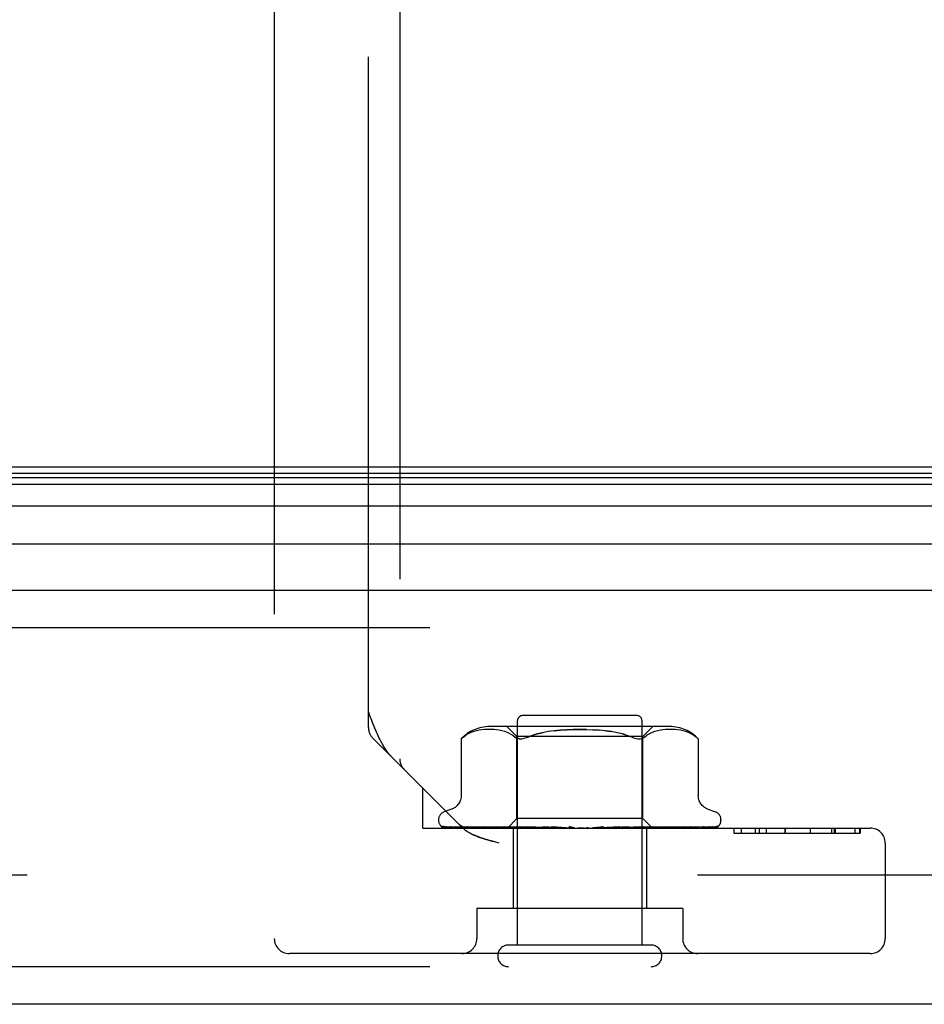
# Model space of a CAD drawing. Header units: inches. Extents: x 0 to 243, y 0 to 157.
# Tile 228 of 256: x 46.24 to 48.04, y 129.18 to 131.14. Entities that reach past the tile are written whole.
import ezdxf

# ---------------------------------------------------------------- set-up
doc = ezdxf.new("R2010")
doc.units = ezdxf.units.IN
doc.header["$LTSCALE"] = 13.357143
doc.header["$MEASUREMENT"] = 0
doc.linetypes.add('HIDDEN', pattern=[0.2, 0.1, -0.1])
doc.layers.get('0').update_dxf_attribs({"linetype": 'CONTINUOUS'})
doc.layers.add('DEFAULT_2', color=8, linetype='HIDDEN')
doc.layers.add('LEFTHAND_DOOR_ASSEMBLY', color=7, linetype='CONTINUOUS')

msp = doc.modelspace()

# ---------------------------------------------------------------- linework, layer by layer
at = {"color": 7, "linetype": 'Continuous'}
msp.add_line((102.6885, 130.2483), (46.1885, 130.2483), dxfattribs=at)
at = {"layer": 'DEFAULT_2', "color": 8, "linetype": 'HIDDEN'}
msp.add_line((72.9695, 129.4358), (46.006, 129.4358), dxfattribs=at)
at = {"layer": 'LEFTHAND_DOOR_ASSEMBLY', "color": 8, "linetype": 'HIDDEN'}
for p, q in [((46.9977, 131.3606), (46.9977, 129.6673)), ((46.7477, 131.2908), (46.7477, 129.3093)), ((46.9352, 129.7298), (46.9352, 131.2908)), ((73.7717, 129.9283), (45.2292, 129.9283)), ((47.4702, 129.7533), (47.2422, 129.7533)), ((47.5358, 129.7314), (47.1766, 129.7314)), ((47.231, 129.7114), (47.211, 129.7314)), ((47.2322, 129.2963), (47.2322, 129.7433)), ((47.4802, 129.2963), (47.4802, 129.7433)), ((47.4815, 129.7114), (47.5015, 129.7314)), ((47.1225, 129.5301), (46.944, 129.7086)), ((47.1212, 129.7079), (47.1205, 129.7073)), ((47.1225, 129.709), (47.1241, 129.7104)), ((47.1241, 129.7104), (47.129, 129.7141)), ((47.1395, 129.7196), (47.1342, 129.7171)), ((47.145, 129.7216), (47.1395, 129.7196)), ((47.1504, 129.7231), (47.1449, 129.7216)), ((47.1558, 129.7242), (47.1503, 129.7231)), ((47.1611, 129.725), (47.1557, 129.7242)), ((47.1662, 129.7255), (47.161, 129.725)), ((47.1711, 129.7258), (47.1661, 129.7255)), ((47.176, 129.7258), (47.171, 129.7258)), ((47.1808, 129.7258), (47.1759, 129.7258)), ((47.1856, 129.7255), (47.1807, 129.7258)), ((47.1906, 129.725), (47.1855, 129.7255)), ((47.1957, 129.7242), (47.1905, 129.725)), ((47.2011, 129.7231), (47.1957, 129.7242)), ((47.2066, 129.7216), (47.2011, 129.7231)), ((47.2122, 129.7196), (47.2066, 129.7216)), ((47.2176, 129.7171), (47.2121, 129.7196)), ((47.231, 129.5483), (47.231, 129.7114)), ((47.4815, 129.7114), (47.231, 129.7114)), ((47.4074, 129.7231), (47.4192, 129.7214)), ((47.441, 129.7167), (47.4507, 129.7138)), ((47.4815, 129.5483), (47.4815, 129.7114)), ((47.4849, 129.7104), (47.4898, 129.714)), ((47.4949, 129.7171), (47.4898, 129.714)), ((47.5003, 129.7196), (47.4949, 129.7171)), ((47.5058, 129.7216), (47.5003, 129.7196)), ((47.5114, 129.7231), (47.5058, 129.7216)), ((47.5168, 129.7242), (47.5113, 129.7231)), ((47.5219, 129.725), (47.5167, 129.7242)), ((47.5269, 129.7255), (47.5219, 129.725)), ((47.5317, 129.7258), (47.5268, 129.7255)), ((47.5365, 129.7258), (47.5317, 129.7258)), ((47.5414, 129.7258), (47.5364, 129.7258)), ((47.5464, 129.7255), (47.5413, 129.7258)), ((47.5515, 129.725), (47.5463, 129.7255)), ((47.5568, 129.7242), (47.5514, 129.725)), ((47.5621, 129.7231), (47.5566, 129.7242)), ((47.5676, 129.7216), (47.562, 129.7231)), ((47.573, 129.7196), (47.5675, 129.7216)), ((47.5783, 129.7171), (47.5729, 129.7196)), ((47.1202, 129.707), (47.1208, 129.7075)), ((47.1202, 129.707), (47.1202, 129.5945)), ((47.2358, 129.7071), (47.2335, 129.7075)), ((47.5922, 129.7071), (47.5923, 129.707)), ((47.5923, 129.707), (47.5923, 129.5945)), ((47.0437, 129.5293), (47.0437, 129.6088)), ((47.101, 129.567), (47.0859, 129.5615)), ((47.6115, 129.567), (47.6265, 129.5615)), ((47.075, 129.5458), (47.075, 129.545)), ((47.0792, 129.5342), (47.0793, 129.5341)), ((47.2129, 129.5301), (47.0838, 129.532)), ((47.2143, 129.5301), (47.0869, 129.532)), ((47.2167, 129.5301), (47.0906, 129.532)), ((47.0986, 129.5321), (47.0985, 129.5322)), ((47.2208, 129.5301), (47.0997, 129.532)), ((47.107, 129.532), (47.1064, 129.532)), ((47.2256, 129.5301), (47.107, 129.532)), ((47.1218, 129.532), (47.1214, 129.532)), ((47.2321, 129.5301), (47.1218, 129.532)), ((47.1324, 129.532), (47.1322, 129.532)), ((47.2392, 129.5301), (47.1324, 129.532)), ((47.1324, 129.532), (47.1324, 129.532)), ((47.248, 129.5301), (47.1524, 129.532)), ((47.1659, 129.532), (47.166, 129.532)), ((47.2571, 129.5301), (47.1659, 129.532)), ((47.2678, 129.5301), (47.1903, 129.532)), ((47.2063, 129.532), (47.2066, 129.532)), ((47.2785, 129.5301), (47.2063, 129.532)), ((47.2066, 129.532), (47.2232, 129.5304)), ((47.212, 129.5293), (47.231, 129.5483)), ((47.4815, 129.5483), (47.231, 129.5483)), ((47.2909, 129.5301), (47.2343, 129.532)), ((47.3028, 129.5301), (47.2522, 129.532)), ((47.2522, 129.532), (47.2525, 129.532)), ((47.2525, 129.532), (47.2817, 129.5293)), ((47.3164, 129.5301), (47.2828, 129.532)), ((47.3292, 129.5301), (47.302, 129.532)), ((47.302, 129.532), (47.3021, 129.532)), ((47.3021, 129.532), (47.332, 129.5293)), ((47.4042, 129.532), (47.3826, 129.5301)), ((47.4358, 129.532), (47.3966, 129.5301)), ((47.4355, 129.532), (47.4058, 129.5293)), ((47.4544, 129.532), (47.4091, 129.5301)), ((47.4838, 129.532), (47.4221, 129.5301)), ((47.5008, 129.532), (47.4334, 129.5301)), ((47.4355, 129.532), (47.4358, 129.532)), ((47.5271, 129.532), (47.445, 129.5301)), ((47.542, 129.532), (47.455, 129.5301)), ((47.455, 129.5293), (47.4835, 129.532)), ((47.5642, 129.532), (47.4648, 129.5301)), ((47.5764, 129.532), (47.4729, 129.5301)), ((47.5938, 129.532), (47.4806, 129.5301)), ((47.5003, 129.5295), (47.4815, 129.5483)), ((47.4835, 129.532), (47.4838, 129.532)), ((47.6028, 129.532), (47.4866, 129.5301)), ((47.6148, 129.532), (47.4919, 129.5301)), ((47.6204, 129.532), (47.4956, 129.5301)), ((47.6265, 129.532), (47.4983, 129.5301)), ((47.6283, 129.532), (47.4995, 129.5301)), ((47.5153, 129.5308), (47.5269, 129.532)), ((47.5269, 129.532), (47.5271, 129.532)), ((47.5579, 129.5312), (47.5642, 129.532)), ((47.5643, 129.532), (47.5642, 129.532)), ((47.5765, 129.532), (47.5764, 129.532)), ((47.5942, 129.532), (47.5938, 129.532)), ((47.6157, 129.5321), (47.6148, 129.532)), ((47.6317, 129.5331), (47.6318, 129.5331)), ((47.6375, 129.5458), (47.6375, 129.545)), ((47.0437, 129.5293), (47.9347, 129.5293)), ((47.1225, 129.5301), (47.1231, 129.5294)), ((47.1238, 129.5288), (47.1231, 129.5294)), ((47.1414, 129.5308), (47.1482, 129.53)), ((47.1769, 129.5308), (47.1848, 129.53)), ((47.1848, 129.53), (47.1909, 129.5293)), ((47.212, 129.5293), (47.2129, 129.5301)), ((47.2143, 129.5301), (47.2142, 129.5301)), ((47.2167, 129.5301), (47.2168, 129.5301)), ((47.2172, 129.5293), (47.2205, 129.5301)), ((47.2208, 129.5301), (47.2205, 129.5301)), ((47.2232, 129.5304), (47.2341, 129.5293)), ((47.2232, 129.5293), (47.2232, 129.3693)), ((47.2256, 129.5301), (47.2258, 129.5301)), ((47.2291, 129.5293), (47.2258, 129.5301)), ((47.227, 129.5293), (47.2318, 129.5301)), ((47.2321, 129.5301), (47.2318, 129.5301)), ((47.2392, 129.5301), (47.2395, 129.5301)), ((47.2443, 129.5293), (47.2395, 129.5301)), ((47.2414, 129.5293), (47.2476, 129.5301)), ((47.248, 129.5301), (47.2476, 129.5301)), ((47.2571, 129.5301), (47.2574, 129.5301)), ((47.2635, 129.5293), (47.2574, 129.5301)), ((47.26, 129.5293), (47.2673, 129.5301)), ((47.2678, 129.5301), (47.2673, 129.5301)), ((47.2785, 129.5301), (47.2789, 129.5301)), ((47.2861, 129.5293), (47.2789, 129.5301)), ((47.2821, 129.5293), (47.2902, 129.5301)), ((47.2909, 129.5301), (47.2902, 129.5301)), ((47.3028, 129.5301), (47.3031, 129.5301)), ((47.3112, 129.5293), (47.3031, 129.5301)), ((47.3069, 129.5293), (47.3155, 129.5301)), ((47.3164, 129.5301), (47.3155, 129.5301)), ((47.3292, 129.5301), (47.3293, 129.5301)), ((47.338, 129.5293), (47.3293, 129.5301)), ((47.3334, 129.5293), (47.3423, 129.5301)), ((47.3654, 129.5293), (47.3565, 129.5301)), ((47.3608, 129.5293), (47.3696, 129.5301)), ((47.3826, 129.5301), (47.3836, 129.5301)), ((47.3925, 129.5293), (47.3836, 129.5301)), ((47.388, 129.5293), (47.3964, 129.5301)), ((47.3966, 129.5301), (47.3964, 129.5301)), ((47.4091, 129.5301), (47.4098, 129.5301)), ((47.4182, 129.5293), (47.4098, 129.5301)), ((47.4141, 129.5293), (47.4217, 129.5301)), ((47.4221, 129.5301), (47.4217, 129.5301)), ((47.4334, 129.5301), (47.434, 129.5301)), ((47.4418, 129.5293), (47.434, 129.5301)), ((47.438, 129.5293), (47.4447, 129.5301)), ((47.445, 129.5301), (47.4447, 129.5301)), ((47.455, 129.5301), (47.4554, 129.5301)), ((47.4622, 129.5293), (47.4554, 129.5301)), ((47.459, 129.5293), (47.4645, 129.5301)), ((47.4648, 129.5301), (47.4645, 129.5301)), ((47.4729, 129.5301), (47.4733, 129.5301)), ((47.4788, 129.5293), (47.4733, 129.5301)), ((47.4763, 129.5293), (47.4804, 129.5301)), ((47.4805, 129.5301), (47.4804, 129.5301)), ((47.4806, 129.5301), (47.4805, 129.5301)), ((47.4866, 129.5301), (47.4869, 129.5301)), ((47.491, 129.5293), (47.4869, 129.5301)), ((47.4892, 129.5293), (47.4892, 129.3693)), ((47.4893, 129.5293), (47.4917, 129.5301)), ((47.4919, 129.5301), (47.4917, 129.5301)), ((47.4956, 129.5301), (47.4957, 129.5301)), ((47.4983, 129.5293), (47.4957, 129.5301)), ((47.4983, 129.5301), (47.4982, 129.5301)), ((47.4995, 129.5301), (47.4996, 129.5301)), ((47.5003, 129.5295), (47.4996, 129.5301)), ((47.5005, 129.5293), (47.5003, 129.5295)), ((47.5505, 129.5304), (47.5579, 129.5312)), ((47.6631, 129.5293), (47.6631, 129.5193)), ((47.6631, 129.5193), (47.9149, 129.5193)), ((47.6632, 129.5293), (47.6632, 129.5193)), ((47.6777, 129.5293), (47.6777, 129.5193)), ((47.7053, 129.5293), (47.7053, 129.5193)), ((47.7134, 129.5293), (47.7134, 129.5193)), ((47.7138, 129.5293), (47.7138, 129.5193)), ((47.7275, 129.5293), (47.7275, 129.5193)), ((47.765, 129.5293), (47.765, 129.5193)), ((47.7651, 129.5293), (47.7651, 129.5193)), ((47.8149, 129.5293), (47.8149, 129.5193)), ((47.8153, 129.5293), (47.8153, 129.5193)), ((47.8578, 129.5293), (47.8578, 129.5193)), ((47.8639, 129.5193), (47.8639, 129.5293)), ((47.8652, 129.5293), (47.8652, 129.5193)), ((47.904, 129.5293), (47.904, 129.5193)), ((47.9141, 129.5193), (47.9141, 129.5293)), ((47.9149, 129.5293), (47.9149, 129.5193)), ((47.1957, 129.4993), (47.1873, 129.5016)), ((47.9647, 129.4993), (47.9647, 129.3093)), ((47.1512, 129.3693), (47.1512, 129.3093)), ((47.5612, 129.3693), (47.1512, 129.3693)), ((47.5612, 129.3693), (47.5612, 129.3093)), ((47.4982, 129.2963), (47.2142, 129.2963)), ((47.9347, 129.2793), (46.7777, 129.2793)), ((73.7717, 129.2533), (45.2292, 129.2533))]:
    msp.add_line(p, q, dxfattribs=at)
at = {"layer": 'LEFTHAND_DOOR_ASSEMBLY', "color": 7, "linetype": 'Continuous'}
for p, q in [((45.1946, 130.2277), (73.8064, 130.2277)), ((45.1969, 130.2364), (73.804, 130.2364)), ((45.1878, 130.214), (73.8132, 130.214)), ((73.8221, 130.1706), (45.1788, 130.1706)), ((45.2072, 130.0954), (73.7937, 130.0954))]:
    msp.add_line(p, q, dxfattribs=at)
at = {"layer": 'LEFTHAND_DOOR_ASSEMBLY', "color": 3, "linetype": 'Continuous'}
for p, q in [((45.2292, 130.0033), (73.7717, 130.0033)), ((73.7717, 129.1783), (45.2292, 129.1783))]:
    msp.add_line(p, q, dxfattribs=at)
at = {"layer": 'LEFTHAND_DOOR_ASSEMBLY', "color": 8, "linetype": 'HIDDEN'}
for points in [[(46.9352, 129.7598), (46.9375, 129.7538), (46.9419, 129.7427)], [(46.9822, 129.6704), (46.9813, 129.6713), (46.9803, 129.6723), (46.9793, 129.6734), (46.9784, 129.6745), (46.9774, 129.6756), (46.9764, 129.6768), (46.9754, 129.678), (46.9744, 129.6793), (46.9733, 129.6807), (46.9723, 129.6821), (46.9712, 129.6836), (46.9701, 129.6852), (46.969, 129.6868), (46.9679, 129.6886), (46.9667, 129.6904), (46.9655, 129.6923), (46.9643, 129.6944), (46.9631, 129.6965), (46.9618, 129.6988), (46.9605, 129.7012), (46.9591, 129.7038), (46.9577, 129.7066), (46.9562, 129.7096), (46.9547, 129.7128), (46.9531, 129.7162), (46.9514, 129.72), (46.9497, 129.7239), (46.9479, 129.7282), (46.946, 129.7327), (46.944, 129.7375), (46.9419, 129.7427)], [(47.1212, 129.7079), (47.1218, 129.7085), (47.1225, 129.709)], [(47.1228, 129.7093), (47.1222, 129.7088), (47.1216, 129.7083)], [(47.1342, 129.7172), (47.129, 129.7141), (47.1241, 129.7104)], [(47.2175, 129.7171), (47.2226, 129.714), (47.2275, 129.7104)], [(47.2275, 129.7104), (47.2293, 129.7092), (47.2314, 129.7082), (47.2335, 129.7075)], [(47.2358, 129.7071), (47.2382, 129.707), (47.2408, 129.7071), (47.2435, 129.7075), (47.2464, 129.7082)], [(47.2528, 129.7104), (47.2495, 129.7092), (47.2464, 129.7082)], [(47.3694, 129.7257), (47.3562, 129.7259), (47.3431, 129.7257), (47.3301, 129.7252), (47.3174, 129.7243), (47.305, 129.7231), (47.2932, 129.7214), (47.282, 129.7193), (47.2714, 129.7167), (47.2617, 129.7138), (47.2528, 129.7104)], [(47.2528, 129.7104), (47.2617, 129.7138), (47.2714, 129.7167), (47.282, 129.7193)], [(47.3051, 129.7231), (47.3174, 129.7243), (47.3301, 129.7252), (47.3431, 129.7257), (47.3562, 129.7259), (47.3694, 129.7257), (47.3824, 129.7252), (47.3951, 129.7243)], [(47.4597, 129.7104), (47.4507, 129.7138), (47.441, 129.7167), (47.4305, 129.7193), (47.4192, 129.7214), (47.4074, 129.7231), (47.3951, 129.7243), (47.3824, 129.7252)], [(47.4597, 129.7104), (47.463, 129.7092), (47.4661, 129.7082), (47.469, 129.7075), (47.4717, 129.7071), (47.4743, 129.707), (47.4767, 129.7071), (47.4789, 129.7075)], [(47.4849, 129.7104), (47.4831, 129.7092), (47.4811, 129.7082), (47.4789, 129.7075)], [(47.5783, 129.7172), (47.5834, 129.7141), (47.5884, 129.7104)], [(47.5922, 129.7071), (47.5919, 129.7074), (47.5913, 129.7078), (47.5906, 129.7085), (47.5896, 129.7094), (47.5884, 129.7104)], [(47.5884, 129.7104), (47.5896, 129.7094), (47.5906, 129.7085), (47.5913, 129.7078), (47.5919, 129.7074)], [(47.1203, 129.7071), (47.1202, 129.707), (47.1202, 129.707)], [(47.1202, 129.5944), (47.1202, 129.5932), (47.1199, 129.5906), (47.1195, 129.5882), (47.1189, 129.5858), (47.1181, 129.5836), (47.1172, 129.5815), (47.1161, 129.5795), (47.1149, 129.5777), (47.1136, 129.576), (47.1122, 129.5744), (47.1108, 129.573), (47.1093, 129.5716), (47.1077, 129.5705), (47.1061, 129.5694), (47.1044, 129.5685), (47.1028, 129.5677), (47.101, 129.567)], [(47.6115, 129.567), (47.6097, 129.5677), (47.608, 129.5685), (47.6064, 129.5694), (47.6048, 129.5705), (47.6032, 129.5716), (47.6017, 129.573), (47.6002, 129.5744), (47.5988, 129.576), (47.5975, 129.5777), (47.5963, 129.5795), (47.5953, 129.5815), (47.5943, 129.5836), (47.5936, 129.5858), (47.5929, 129.5882), (47.5925, 129.5906), (47.5923, 129.5932), (47.5923, 129.5944)], [(47.086, 129.5293), (47.0847, 129.5299), (47.0835, 129.5305), (47.0825, 129.5311), (47.0816, 129.5317), (47.0809, 129.5323), (47.0803, 129.5329), (47.0798, 129.5334), (47.0795, 129.5337), (47.0793, 129.534), (47.0792, 129.5341), (47.0792, 129.5342)], [(47.0802, 129.5332), (47.081, 129.5326), (47.0823, 129.5319), (47.0835, 129.5313), (47.0848, 129.5307), (47.0862, 129.5302), (47.0877, 129.5298), (47.0894, 129.5293)], [(47.0838, 129.532), (47.0836, 129.532), (47.083, 129.532), (47.0824, 129.5322), (47.0819, 129.5323), (47.0814, 129.5325), (47.081, 129.5327), (47.0806, 129.5329), (47.0803, 129.5331), (47.0802, 129.5332)], [(47.0844, 129.5326), (47.0844, 129.5326), (47.0846, 129.5325)], [(47.0869, 129.532), (47.0865, 129.532), (47.0859, 129.5321), (47.0854, 129.5322), (47.085, 129.5323), (47.0847, 129.5325), (47.0845, 129.5325), (47.0844, 129.5326), (47.0844, 129.5326)], [(47.0846, 129.5325), (47.0851, 129.5321), (47.0855, 129.5319), (47.086, 129.5316), (47.0864, 129.5313), (47.0869, 129.531), (47.0875, 129.5307), (47.0881, 129.5304), (47.0887, 129.5301), (47.0894, 129.5298), (47.0901, 129.5295), (47.0905, 129.5293)], [(47.0892, 129.5322), (47.0905, 129.5318), (47.0923, 129.5314), (47.0942, 129.5309), (47.0962, 129.5305), (47.0982, 129.53), (47.1003, 129.5296), (47.102, 129.5293)], [(47.0906, 129.532), (47.09, 129.532), (47.0895, 129.5321), (47.0892, 129.5322)], [(47.0985, 129.5322), (47.0987, 129.5321), (47.0989, 129.532), (47.0993, 129.5318)], [(47.0997, 129.532), (47.0994, 129.532), (47.0989, 129.5321), (47.0987, 129.5321), (47.0986, 129.5321)], [(47.0993, 129.5318), (47.1002, 129.5313), (47.1007, 129.531), (47.1013, 129.5307), (47.1019, 129.5304), (47.1025, 129.5301), (47.1032, 129.5298), (47.1039, 129.5296), (47.1045, 129.5293)], [(47.1064, 129.532), (47.1082, 129.5317), (47.1109, 129.5313), (47.1135, 129.5308), (47.1162, 129.5304), (47.119, 129.53), (47.1218, 129.5296), (47.1237, 129.5293)], [(47.1214, 129.532), (47.1215, 129.532), (47.1216, 129.532), (47.1219, 129.5318), (47.1224, 129.5317), (47.1229, 129.5314)], [(47.1229, 129.5314), (47.1242, 129.5308), (47.1249, 129.5305), (47.1257, 129.5301), (47.1266, 129.5297), (47.1275, 129.5294), (47.1276, 129.5293)], [(47.1323, 129.532), (47.1346, 129.5317), (47.1414, 129.5308)], [(47.1524, 129.532), (47.1524, 129.532), (47.1525, 129.5319), (47.1529, 129.5319), (47.1533, 129.5317), (47.1538, 129.5315), (47.1545, 129.5312), (47.1551, 129.5309), (47.1566, 129.5303)], [(47.166, 129.532), (47.1689, 129.5317), (47.1769, 129.5308)], [(47.1903, 129.532), (47.1905, 129.532), (47.1909, 129.5319), (47.1913, 129.5318), (47.1919, 129.5316), (47.1925, 129.5314), (47.1931, 129.5311), (47.1938, 129.5308)], [(47.2343, 129.532), (47.2344, 129.532), (47.2349, 129.5319), (47.2354, 129.5318), (47.2361, 129.5316), (47.2368, 129.5314), (47.2375, 129.5311), (47.2382, 129.5308), (47.2389, 129.5304), (47.2396, 129.53), (47.2404, 129.5297), (47.2412, 129.5293)], [(47.2828, 129.532), (47.2833, 129.5319), (47.284, 129.5318), (47.2847, 129.5316), (47.2853, 129.5313), (47.286, 129.531), (47.2866, 129.5307), (47.2872, 129.5304), (47.2883, 129.5298)], [(47.299, 129.5301), (47.2988, 129.5301), (47.2986, 129.5302), (47.2986, 129.5303), (47.2985, 129.5305), (47.2986, 129.5307), (47.2987, 129.5309), (47.2989, 129.5311), (47.2991, 129.5313), (47.2995, 129.5315), (47.2999, 129.5317), (47.3004, 129.5319), (47.3009, 129.532), (47.3015, 129.532), (47.302, 129.532)], [(47.3346, 129.5319), (47.3351, 129.5318), (47.3357, 129.5316), (47.3362, 129.5314), (47.3367, 129.5311), (47.3371, 129.5309), (47.3375, 129.5306), (47.3378, 129.5304), (47.338, 129.5302)], [(47.344, 129.53), (47.3426, 129.5303), (47.341, 129.5306), (47.3395, 129.5309), (47.3379, 129.5312), (47.3363, 129.5315), (47.3348, 129.5318)], [(47.4, 129.5303), (47.4005, 129.5306), (47.401, 129.5309), (47.4016, 129.5312), (47.4022, 129.5315), (47.4028, 129.5317), (47.4035, 129.5319), (47.4042, 129.532)], [(47.4477, 129.5293), (47.4478, 129.5294), (47.4484, 129.5297), (47.449, 129.53), (47.4497, 129.5303), (47.4503, 129.5307), (47.451, 129.531), (47.4517, 129.5313), (47.4524, 129.5316), (47.4531, 129.5318), (47.4537, 129.5319), (47.4543, 129.532), (47.4544, 129.532)], [(47.4939, 129.5293), (47.494, 129.5294), (47.4949, 129.5298), (47.4957, 129.5301), (47.4964, 129.5305), (47.4972, 129.5309), (47.498, 129.5312), (47.4987, 129.5315), (47.4994, 129.5317), (47.5, 129.5319), (47.5005, 129.532), (47.5008, 129.532)], [(47.5387, 129.5309), (47.5394, 129.5312), (47.5401, 129.5314), (47.5406, 129.5317), (47.5412, 129.5318), (47.5415, 129.5319), (47.5418, 129.532), (47.542, 129.532)], [(47.5743, 129.5311), (47.5749, 129.5314), (47.5754, 129.5316), (47.5759, 129.5318), (47.5762, 129.5319), (47.5764, 129.532), (47.5765, 129.532)], [(47.5748, 129.5293), (47.5768, 129.5296), (47.5799, 129.53), (47.5829, 129.5304), (47.586, 129.5308), (47.589, 129.5312), (47.592, 129.5317), (47.5942, 129.532)], [(47.6007, 129.5293), (47.6025, 129.5296), (47.605, 129.53), (47.6074, 129.5304), (47.6097, 129.5308), (47.612, 129.5313), (47.6142, 129.5318), (47.6157, 129.5321)], [(47.6014, 129.5311), (47.6025, 129.5316), (47.603, 129.5318), (47.6033, 129.532), (47.6034, 129.532)], [(47.6034, 129.532), (47.6035, 129.5321), (47.6035, 129.5321), (47.6034, 129.532), (47.6032, 129.532), (47.6028, 129.532)], [(47.6161, 129.5293), (47.6167, 129.5296), (47.6173, 129.5298), (47.6179, 129.5301), (47.6185, 129.5304), (47.6191, 129.5306), (47.6196, 129.5309), (47.6201, 129.5312), (47.6205, 129.5314), (47.621, 129.5317)], [(47.6179, 129.5293), (47.6182, 129.5294), (47.62, 129.5298), (47.6217, 129.5302), (47.6233, 129.5306), (47.6248, 129.5311), (47.6263, 129.5315), (47.6277, 129.532), (47.6286, 129.5324)], [(47.622, 129.5323), (47.622, 129.5323), (47.6221, 129.5323), (47.622, 129.5323), (47.6219, 129.5322), (47.6216, 129.5321), (47.6211, 129.532), (47.6206, 129.532), (47.6204, 129.532)], [(47.621, 129.5317), (47.6217, 129.5321), (47.6219, 129.5322), (47.622, 129.5323)], [(47.6254, 129.5293), (47.6255, 129.5294), (47.6262, 129.5296), (47.6269, 129.5299), (47.6275, 129.5302), (47.6281, 129.5305), (47.6286, 129.5308), (47.6291, 129.5312), (47.6296, 129.5315), (47.6301, 129.5318), (47.6305, 129.5321), (47.6308, 129.5323), (47.6311, 129.5326), (47.6314, 129.5328), (47.6317, 129.5331)], [(47.6259, 129.5293), (47.6262, 129.5294), (47.6275, 129.5299), (47.6288, 129.5305), (47.6299, 129.5311), (47.6312, 129.5319)], [(47.6286, 129.5324), (47.6282, 129.5323), (47.6277, 129.5321), (47.6271, 129.532), (47.6265, 129.532)], [(47.6318, 129.5331), (47.6318, 129.5331), (47.6317, 129.5331), (47.6316, 129.533), (47.6314, 129.5328), (47.6311, 129.5327), (47.6307, 129.5325), (47.6304, 129.5324), (47.63, 129.5322), (47.6295, 129.5321), (47.6291, 129.532), (47.6286, 129.532), (47.6283, 129.532)], [(47.1238, 129.5288), (47.1245, 129.5282), (47.1252, 129.5276), (47.1259, 129.5269), (47.1266, 129.5263), (47.1274, 129.5258), (47.1281, 129.5252), (47.1289, 129.5246), (47.1297, 129.524), (47.1305, 129.5235), (47.1313, 129.5229), (47.1322, 129.5223), (47.1331, 129.5218), (47.134, 129.5212)], [(47.1322, 129.5223), (47.1313, 129.5229), (47.1305, 129.5235), (47.1297, 129.524), (47.1289, 129.5246), (47.1281, 129.5252), (47.1274, 129.5258), (47.1266, 129.5263), (47.1259, 129.5269), (47.1252, 129.5276), (47.1245, 129.5282)], [(47.1437, 129.5161), (47.1424, 129.5167), (47.1412, 129.5173), (47.14, 129.5178), (47.1389, 129.5184), (47.1379, 129.519), (47.1368, 129.5195), (47.1358, 129.5201), (47.1349, 129.5207), (47.134, 129.5212)], [(47.1368, 129.5195), (47.1379, 129.519), (47.1389, 129.5184), (47.14, 129.5178), (47.1412, 129.5173), (47.1424, 129.5167), (47.1437, 129.5161), (47.145, 129.5155), (47.1464, 129.5149), (47.1479, 129.5142), (47.1495, 129.5136), (47.1511, 129.5129), (47.1529, 129.5122), (47.1548, 129.5115), (47.1569, 129.5107), (47.1591, 129.51), (47.1615, 129.5092), (47.1641, 129.5083), (47.1668, 129.5075), (47.1697, 129.5066), (47.1729, 129.5056), (47.1762, 129.5047), (47.1797, 129.5037), (47.1834, 129.5027)], [(47.1873, 129.5016), (47.1797, 129.5037), (47.1762, 129.5047), (47.1728, 129.5056), (47.1697, 129.5066), (47.1668, 129.5075), (47.1641, 129.5083), (47.1615, 129.5092), (47.1591, 129.51), (47.1569, 129.5107), (47.1548, 129.5115), (47.1529, 129.5122), (47.1511, 129.5129), (47.1494, 129.5136), (47.1479, 129.5142), (47.1464, 129.5149), (47.145, 129.5155)], [(47.1482, 129.53), (47.1515, 129.5296), (47.1536, 129.5293)], [(47.1566, 129.5303), (47.1574, 129.5299), (47.1583, 129.5296), (47.1589, 129.5293)], [(47.1938, 129.5308), (47.1953, 129.5302), (47.196, 129.5298), (47.1968, 129.5295), (47.1972, 129.5293)], [(47.2124, 129.5293), (47.2128, 129.5295), (47.2132, 129.5297), (47.2137, 129.5299), (47.2142, 129.5301)], [(47.2129, 129.5293), (47.2128, 129.5295), (47.2128, 129.5297), (47.2129, 129.5299), (47.2129, 129.5301)], [(47.214, 129.5293), (47.2141, 129.5296), (47.2143, 129.5298), (47.2143, 129.53), (47.2143, 129.5301), (47.2143, 129.5301), (47.2143, 129.5301)], [(47.2153, 129.5293), (47.2157, 129.5296), (47.216, 129.5298), (47.2163, 129.53), (47.2165, 129.5301), (47.2167, 129.5301), (47.2167, 129.5301)], [(47.2185, 129.5293), (47.218, 129.5295), (47.2176, 129.5297), (47.2172, 129.5299), (47.2168, 129.5301)], [(47.221, 129.5293), (47.2211, 129.5296), (47.2211, 129.5298), (47.221, 129.53), (47.2209, 129.5301), (47.2208, 129.5301)], [(47.2237, 129.5293), (47.2241, 129.5296), (47.2246, 129.5298), (47.225, 129.53), (47.2253, 129.5301), (47.2256, 129.5301), (47.2256, 129.5301)], [(47.233, 129.5293), (47.2329, 129.5296), (47.2328, 129.5298), (47.2327, 129.53), (47.2324, 129.5301), (47.2321, 129.5301)], [(47.2368, 129.5293), (47.2374, 129.5296), (47.2379, 129.5298), (47.2383, 129.53), (47.2388, 129.5301), (47.2392, 129.5301), (47.2392, 129.5301)], [(47.2494, 129.5293), (47.2492, 129.5296), (47.249, 129.5298), (47.2487, 129.53), (47.2484, 129.5301), (47.248, 129.5301)], [(47.2543, 129.5293), (47.2549, 129.5296), (47.2554, 129.5298), (47.256, 129.53), (47.2565, 129.5301), (47.257, 129.5301), (47.2571, 129.5301)], [(47.2697, 129.5293), (47.2694, 129.5296), (47.2691, 129.5298), (47.2687, 129.53), (47.2683, 129.5301), (47.2678, 129.5301)], [(47.2755, 129.5293), (47.2761, 129.5296), (47.2767, 129.5298), (47.2773, 129.53), (47.2778, 129.5301), (47.2784, 129.5301), (47.2785, 129.5301)], [(47.2883, 129.5298), (47.2889, 129.5295), (47.2891, 129.5293)], [(47.2931, 129.5293), (47.2927, 129.5296), (47.2923, 129.5298), (47.2918, 129.53), (47.2913, 129.5301), (47.2909, 129.5301)], [(47.2995, 129.5293), (47.3001, 129.5296), (47.3008, 129.5298), (47.3014, 129.53), (47.302, 129.5301), (47.3026, 129.5301), (47.3028, 129.5301)], [(47.3188, 129.5293), (47.3183, 129.5296), (47.3178, 129.5298), (47.3173, 129.53), (47.3167, 129.5301), (47.3164, 129.5301)], [(47.3257, 129.5293), (47.3263, 129.5296), (47.3269, 129.5298), (47.3275, 129.53), (47.3281, 129.5301), (47.3287, 129.5301), (47.3292, 129.5301)], [(47.338, 129.5302), (47.3385, 129.5299), (47.3387, 129.5297), (47.339, 129.5295), (47.3393, 129.5293)], [(47.344, 129.53), (47.3435, 129.5301), (47.3429, 129.5301), (47.3423, 129.5301)], [(47.3458, 129.5293), (47.3453, 129.5296), (47.3447, 129.5298), (47.3442, 129.53), (47.344, 129.53)], [(47.3529, 129.5293), (47.3535, 129.5296), (47.354, 129.5298), (47.3546, 129.53), (47.3553, 129.5301), (47.3559, 129.5301), (47.3565, 129.5301)], [(47.3733, 129.5293), (47.3727, 129.5296), (47.3721, 129.5298), (47.3714, 129.53), (47.3708, 129.5301), (47.3702, 129.5301), (47.3696, 129.5301)], [(47.3802, 129.5293), (47.3807, 129.5296), (47.3813, 129.5298), (47.3818, 129.53), (47.3824, 129.5301), (47.3826, 129.5301)], [(47.4001, 129.5293), (47.3994, 129.5296), (47.3988, 129.5298), (47.3982, 129.53), (47.3976, 129.5301), (47.397, 129.5301), (47.3966, 129.5301)], [(47.3984, 129.5293), (47.3987, 129.5295), (47.3991, 129.5298), (47.4, 129.5303)], [(47.4067, 129.5293), (47.4072, 129.5296), (47.4076, 129.5298), (47.4081, 129.53), (47.4087, 129.5301), (47.4091, 129.5301)], [(47.4253, 129.5293), (47.4247, 129.5296), (47.424, 129.5298), (47.4234, 129.53), (47.4228, 129.5301), (47.4223, 129.5301), (47.4221, 129.5301)], [(47.4314, 129.5293), (47.4317, 129.5296), (47.4321, 129.5298), (47.4325, 129.53), (47.433, 129.5301), (47.4334, 129.5301)], [(47.448, 129.5293), (47.4474, 129.5296), (47.4468, 129.5298), (47.4462, 129.53), (47.4457, 129.5301), (47.4452, 129.5301), (47.445, 129.5301)], [(47.4533, 129.5293), (47.4536, 129.5296), (47.4538, 129.5298), (47.4542, 129.53), (47.4546, 129.5301), (47.455, 129.5301)], [(47.4674, 129.5293), (47.4668, 129.5296), (47.4663, 129.5298), (47.4658, 129.53), (47.4653, 129.5301), (47.4649, 129.5301), (47.4648, 129.5301)], [(47.4718, 129.5293), (47.4719, 129.5296), (47.472, 129.5298), (47.4723, 129.53), (47.4726, 129.5301), (47.4729, 129.5301)], [(47.4828, 129.5293), (47.4823, 129.5296), (47.4819, 129.5298), (47.4815, 129.53), (47.4811, 129.5301), (47.4808, 129.5301), (47.4806, 129.5301)], [(47.486, 129.5293), (47.486, 129.5296), (47.4861, 129.5298), (47.4862, 129.53), (47.4864, 129.5301), (47.4866, 129.5301)], [(47.4936, 129.5293), (47.4932, 129.5296), (47.4928, 129.5298), (47.4924, 129.53), (47.4921, 129.5301), (47.4919, 129.5301), (47.4919, 129.5301)], [(47.4956, 129.5293), (47.4955, 129.5296), (47.4954, 129.5298), (47.4954, 129.53), (47.4955, 129.5301), (47.4956, 129.5301)], [(47.4974, 129.5293), (47.4977, 129.5295), (47.4979, 129.5297), (47.4981, 129.5299), (47.4982, 129.5301)], [(47.4994, 129.5293), (47.4991, 129.5296), (47.4988, 129.5298), (47.4986, 129.53), (47.4984, 129.5301), (47.4983, 129.5301), (47.4983, 129.5301)], [(47.5001, 129.5293), (47.4999, 129.5296), (47.4997, 129.5298), (47.4996, 129.53), (47.4995, 129.5301), (47.4995, 129.5301), (47.4995, 129.5301)], [(47.5006, 129.5293), (47.503, 129.5296), (47.5153, 129.5308)], [(47.5352, 129.5293), (47.5357, 129.5295), (47.5365, 129.5299), (47.5373, 129.5302), (47.5387, 129.5309)], [(47.541, 129.5293), (47.5432, 129.5296), (47.5505, 129.5304)], [(47.5702, 129.5293), (47.5704, 129.5294), (47.5713, 129.5298), (47.5721, 129.5301), (47.5729, 129.5305), (47.5743, 129.5311)], [(47.5974, 129.5293), (47.5978, 129.5295), (47.5986, 129.5298), (47.5994, 129.5301), (47.6001, 129.5304), (47.6008, 129.5308), (47.6014, 129.5311)]]:
    msp.add_lwpolyline(points, dxfattribs=at)
for centre, radius, start, end in [((47.2422, 129.7433), 0.01, 90, 180), ((47.4702, 129.7433), 0.01, 0, 90), ((46.9652, 129.7298), 0.03, 180, 225), ((47.1766, 129.6538), 0.0776, 90, 136.6992), ((47.5358, 129.6538), 0.0776, 43.3008, 90), ((47.0277, 129.6673), 0.03, 180, 225), ((47.0916, 129.5458), 0.0167, 110, 180), ((47.6208, 129.5458), 0.0167, 0, 70), ((47.0916, 129.545), 0.0167, 180, 250.0516), ((47.1357, 129.5593), 0.03, 225, 270), ((47.6208, 129.545), 0.0167, 308.6218, 360), ((47.9347, 129.4993), 0.03, 0, 90), ((46.7777, 129.3093), 0.03, 180, 270), ((47.1212, 129.3093), 0.03, 270, 360), ((47.2142, 129.2748), 0.0215, 90, 270), ((47.4982, 129.2748), 0.0215, 270, 90), ((47.5912, 129.3093), 0.03, 180, 270), ((47.9347, 129.3093), 0.03, 270, 360)]:
    msp.add_arc(centre, radius, start, end, dxfattribs=at)

doc.saveas('drawing.dxf')
